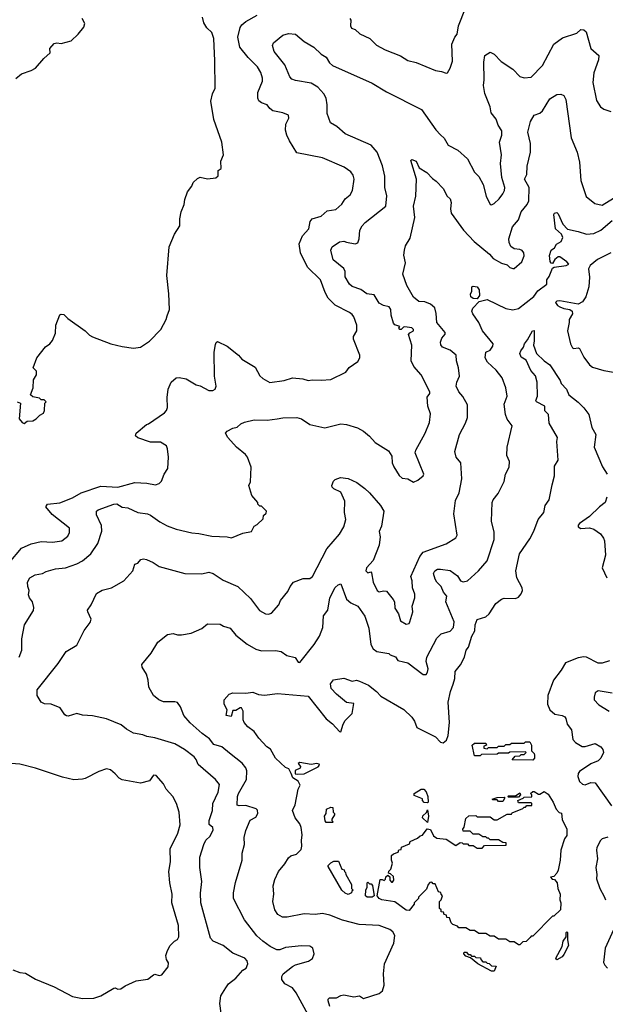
# Model space of a CAD drawing. Extents: x 1771496 to 1971148, y 471553 to 643630.
# Tile 82 of 256: x 1849663 to 1853786, y 517680 to 524618. Entities that reach past the tile are written whole.
import ezdxf

# ---------------------------------------------------------------- set-up
doc = ezdxf.new("R2010")
doc.units = 0

msp = doc.modelspace()

# ---------------------------------------------------------------- linework, layer by layer
at = {"layer": '0CON10XD'}
for points in [[(1851986.9, 524626.9), (1851994.5, 524615), (1851993.3, 524575), (1851999.3, 524559.3), (1852025, 524548.1), (1852058, 524518), (1852128.8, 524485), (1852175, 524437.5), (1852235.5, 524405.5), (1852344.5, 524364.5), (1852395, 524330.8), (1852455, 524315.7), (1852590.7, 524260.7), (1852631.9, 524251.9), (1852665, 524241.2), (1852675, 524243.8), (1852693.8, 524276.2), (1852709.6, 524325), (1852706.9, 524445), (1852725.8, 524494.2), (1852743.9, 524516.1), (1852753.3, 524575), (1852801.1, 524698.9)], [(1849589.8, 520790.2), (1849675, 520894.6), (1849745, 520923.8), (1849815, 520940.5), (1849893.6, 520936.4), (1849960, 520945), (1850002.4, 520977.6), (1850013.5, 521005), (1850014.4, 521034.4), (1849890.9, 521130.8), (1849847.5, 521185), (1849858.8, 521205), (1849945, 521213.5), (1850035, 521248.8), (1850095, 521284.6), (1850235, 521330.5), (1850355, 521324.4), (1850475, 521355.7), (1850558.3, 521351.7), (1850619.7, 521340.3), (1850645, 521349.2), (1850662.6, 521367.4), (1850681.2, 521415), (1850706.7, 521455), (1850711.2, 521535), (1850704, 521595), (1850696, 521615), (1850655, 521641.4), (1850585, 521642), (1850495, 521671.2), (1850477.5, 521685), (1850482.5, 521705), (1850555, 521766.7), (1850569.3, 521770.7), (1850683.4, 521846.6), (1850696.4, 521863.6), (1850703.1, 521885), (1850701.1, 521955), (1850708.9, 522015), (1850728.6, 522065), (1850765, 522094.3), (1850786.8, 522096.8), (1850835, 522087.1), (1850905, 522046), (1850935, 522038), (1850995, 522004.4), (1851024.2, 522005.8), (1851038.8, 522015), (1851045.8, 522035), (1851034, 522105), (1851033.1, 522275), (1851041.4, 522328.6), (1851046.2, 522343.8), (1851055, 522350), (1851125, 522317.5), (1851203.8, 522255), (1851228, 522225), (1851320.6, 522170.6), (1851355, 522108.8), (1851375, 522090), (1851425, 522062.5), (1851525, 522076.7), (1851585, 522093.8), (1851657.7, 522087.7), (1851695, 522076.2), (1851725, 522081.2), (1851785, 522078.8), (1851855, 522082.5), (1851960, 522135), (1851983.6, 522166.4), (1852045, 522210), (1852057.5, 522235), (1852057.5, 522255), (1852013.6, 522366.4), (1852013.3, 522385), (1852036.7, 522425), (1852038, 522465), (1852016.9, 522525), (1852005, 522540), (1851985, 522555.5), (1851885, 522605.4), (1851834.8, 522654.8), (1851813.4, 522695), (1851780.5, 522785), (1851689.3, 522875), (1851639.3, 522975), (1851631.5, 523038.5), (1851654.7, 523095.3), (1851698.4, 523145), (1851709.1, 523195), (1851722.5, 523215), (1851785, 523233.9), (1851828.8, 523271.2), (1851888.5, 523281.5), (1851931.4, 523318.6), (1851955, 523356.7), (1851990, 523385), (1852006.7, 523413.3), (1852018.9, 523495), (1852011.8, 523521.8), (1851995.3, 523545.3), (1851948.1, 523578.1), (1851795, 523645.5), (1851615, 523680), (1851563.8, 523765), (1851544, 523805), (1851535, 523840), (1851537.3, 523882.7), (1851558, 523925), (1851555.8, 523945.8), (1851515, 523962), (1851445, 523976.2), (1851425, 523991.2), (1851405, 524018.8), (1851365, 524032.5), (1851346.8, 524046.8), (1851340, 524065), (1851340.4, 524105), (1851373.1, 524185), (1851372.9, 524205), (1851360.9, 524245), (1851338.5, 524285), (1851272.3, 524352.3), (1851213.5, 524425), (1851200, 524495), (1851215, 524563.3), (1851227.4, 524582.6), (1851254.6, 524605.4), (1851335, 524648.9)], [(1849636.1, 524203.9), (1849675, 524237.5), (1849745, 524260), (1849775, 524277.5), (1849832.5, 524345), (1849877.5, 524385), (1849876.7, 524415), (1849905, 524451.2), (1849925, 524455.7), (1849955, 524450), (1850025, 524470), (1850075, 524516), (1850115.4, 524564.6), (1850121.7, 524591.7), (1850103.3, 524626.7)], [(1849646.4, 521926.4), (1849670, 521915), (1849660, 521805), (1849680.7, 521780.7), (1849695, 521773.3), (1849715, 521790), (1849755, 521792.5), (1849780, 521805), (1849805, 521832.5), (1849830, 521845), (1849837.5, 521865), (1849840, 521915), (1849850, 521925), (1849835, 521940), (1849815, 521940), (1849801.7, 521951.7), (1849755, 521960), (1849740, 521975), (1849757.5, 522025), (1849760.7, 522079.3), (1849782.5, 522115), (1849781.7, 522141.7), (1849757.5, 522165), (1849784.2, 522235.8), (1849845, 522313.3), (1849875, 522333.8), (1849895, 522357.5), (1849915, 522410), (1849916.7, 522465), (1849945, 522537.5), (1849955, 522542.5), (1849975, 522540), (1850001.7, 522511.7), (1850125, 522426.7), (1850154.2, 522394.2), (1850175, 522383.8), (1850305, 522334), (1850385, 522314.2), (1850465, 522303.8), (1850515, 522310), (1850578.3, 522351.7), (1850656, 522435), (1850694.2, 522505), (1850702.3, 522532.3), (1850718.6, 522575), (1850714.4, 522685.6), (1850700, 522815), (1850716.4, 523016.4), (1850753.2, 523106.8), (1850791.4, 523165), (1850791.4, 523215), (1850800.8, 523265), (1850821.2, 523315), (1850825, 523350), (1850843.8, 523405), (1850876.1, 523443.9), (1850885, 523470), (1850915, 523500), (1850935, 523507.5), (1850985, 523497.5), (1851045, 523502.5), (1851061.7, 523518.3), (1851060, 523555), (1851081.7, 523568.3), (1851078.3, 523621.7), (1851097.5, 523665), (1851086.2, 523755), (1851031.2, 523915), (1851010, 524045), (1851020, 524095), (1851038.8, 524135), (1851037.7, 524327.7), (1851030, 524485), (1851015, 524528), (1850980.4, 524560.4), (1850959.4, 524595), (1850951.1, 524635)], [(1849658.6, 520125), (1849678.1, 520175), (1849679.2, 520255), (1849697.5, 520355), (1849760, 520455), (1849764, 520475), (1849754, 520515), (1849731.4, 520545), (1849724.4, 520565), (1849729.4, 520595), (1849720, 520625), (1849719.2, 520655), (1849735.6, 520684.4), (1849773.2, 520706.8), (1849825, 520715.7), (1849850.4, 520729.6), (1849915, 520749.4), (1849985, 520756.7), (1850065, 520784.4), (1850105.4, 520804.6), (1850165, 520854.3), (1850213.1, 520926.9), (1850241.9, 521015), (1850238.6, 521055), (1850205, 521130), (1850203.8, 521155), (1850216.7, 521165), (1850325, 521204.4), (1850347.1, 521207.1), (1850385, 521184), (1850425, 521178), (1850496.2, 521146.2), (1850563.3, 521135), (1850585, 521126.9), (1850649.8, 521079.8), (1850702.2, 521052.2), (1850765, 521027.8), (1850875, 521001.1), (1850925, 520998.6), (1851015, 520977.8), (1851124.1, 520974.1), (1851155, 520966.2), (1851235, 520998.8), (1851295, 521012.5), (1851315, 521050), (1851335, 521060), (1851378.3, 521101.7), (1851380, 521125), (1851398.3, 521141.7), (1851400, 521155), (1851365, 521190), (1851355, 521190), (1851340, 521205), (1851340, 521215), (1851297.5, 521265), (1851276.7, 521335), (1851288.3, 521361.7), (1851293.3, 521465), (1851266.7, 521535), (1851253.8, 521555), (1851190, 521605), (1851129.2, 521675), (1851113.3, 521705), (1851125, 521718.8), (1851165, 521740), (1851195, 521746.7), (1851219.7, 521770.3), (1851245, 521782), (1851315, 521799.2), (1851405, 521795.7), (1851475.8, 521805.8), (1851517, 521813), (1851615, 521814.3), (1851646.4, 521806.4), (1851705, 521765.8), (1851811.7, 521741.7), (1851925, 521770), (1851965, 521766.7), (1852041.7, 521741.7), (1852085, 521718), (1852125, 521684), (1852165, 521638.6), (1852260.9, 521580.9), (1852283.4, 521543.4), (1852286.7, 521495), (1852296.4, 521466.4), (1852335, 521406.2), (1852357, 521387), (1852395, 521382.5), (1852435, 521359.2), (1852466.1, 521373.9), (1852504, 521405), (1852507.5, 521415), (1852448.2, 521565), (1852453.1, 521585), (1852516.9, 521705), (1852549.4, 521780.6), (1852555, 521840), (1852537.3, 521895), (1852531.5, 521958.5), (1852551.9, 521985), (1852550.5, 521995), (1852489.5, 522115), (1852438.5, 522175), (1852419.1, 522215), (1852423.4, 522325), (1852401.2, 522398.8), (1852409.3, 522410.7), (1852436.7, 522425), (1852436.2, 522435), (1852425, 522445.7), (1852375, 522453.3), (1852365, 522452.5), (1852350, 522435), (1852340, 522435), (1852332.5, 522445), (1852340, 522455), (1852305, 522466.7), (1852295, 522480), (1852277.7, 522535), (1852275.4, 522575.4), (1852265, 522594.2), (1852225, 522603.6), (1852195, 522621.6), (1852158.2, 522678.2), (1852106.8, 522686.8), (1852065, 522716.9), (1852005, 522736.9), (1851985.7, 522755), (1851955.8, 522805), (1851954.4, 522844.4), (1851945.8, 522865), (1851870.8, 522925), (1851854.2, 522995), (1851863, 523017), (1851915, 523052), (1851945, 523057.5), (1851965, 523051.4), (1852025, 523038), (1852043.3, 523045), (1852053.1, 523075), (1852058.8, 523135), (1852074, 523165), (1852095, 523188), (1852240.8, 523305), (1852247.9, 523377.9), (1852234, 523435), (1852234.3, 523515), (1852217.4, 523587.4), (1852179.5, 523685), (1852137.5, 523735), (1851955, 523812.9), (1851896.2, 523866.2), (1851852.1, 523892.1), (1851827.3, 523957.3), (1851828.9, 524018.9), (1851821.5, 524065), (1851803.6, 524095), (1851761.8, 524141.8), (1851715, 524171.5), (1851605, 524190), (1851579.8, 524199.8), (1851564.6, 524214.6), (1851528.9, 524298.9), (1851454.4, 524395), (1851444.2, 524435), (1851450, 524455), (1851515, 524509.4), (1851555, 524520), (1851605, 524517.1), (1851666, 524465), (1851734, 524425), (1851785, 524374), (1851820, 524355), (1851843.6, 524313.6), (1851865, 524295.7), (1852145, 524170.6), (1852245, 524108.9), (1852491.2, 523985), (1852592.4, 523842.4), (1852625, 523807.5)], [(1852625, 523807.5), (1852652.4, 523782.4), (1852680, 523735), (1852748.2, 523698.2), (1852817.2, 523637.2), (1852865, 523542.5), (1852895, 523513.3), (1852926.2, 523456.2), (1852947.5, 523375), (1852975, 523316.2), (1852985, 523312.5), (1853005, 523322.9), (1853040, 523355), (1853065, 523391.4), (1853077.1, 523415), (1853079.1, 523435), (1853058.5, 523505), (1853048.5, 523605), (1853055.6, 523665), (1853042.5, 523755), (1853058.6, 523805), (1853058.2, 523835), (1853031.8, 523875), (1853017.4, 523917.4), (1852982.6, 523962.6), (1852975.6, 524005), (1852937.3, 524097.3), (1852929.5, 524155), (1852934.4, 524195), (1852930.5, 524319.5), (1852938, 524365), (1852975, 524390), (1853004.3, 524374.3), (1853053.6, 524323.6), (1853135, 524269.4), (1853185, 524217.3), (1853215, 524207.7), (1853265, 524211.9), (1853343.1, 524295), (1853425, 524445.8), (1853485, 524489.4), (1853586.3, 524523.7), (1853615, 524548), (1853635, 524546.2), (1853651.7, 524531.7), (1853685.4, 524415.4), (1853740, 524365), (1853737.5, 524335), (1853705.6, 524244.4), (1853699.4, 524175), (1853725, 524047.5), (1853753.3, 524005), (1853775, 523987.5), (1853825, 523970)], [(1851088.8, 517565), (1851072, 517685), (1851080.5, 517739.5), (1851114.3, 517795.7), (1851133.8, 517825), (1851185, 517864), (1851235, 517921.2), (1851258.8, 517935), (1851270, 517965), (1851265, 517986.2), (1851247.5, 518005), (1851165, 518040.6), (1851095.3, 518095.3), (1851026.2, 518125), (1851005.8, 518145), (1850938.1, 518395), (1850935.8, 518464.2), (1850946.5, 518545), (1850930.5, 518645), (1850932.5, 518717.5), (1850958.6, 518805), (1850975, 518836.2), (1851004, 518865), (1851025, 518910), (1851022.5, 518925), (1850997.1, 518947.1), (1850996.6, 518975), (1851020.8, 519045), (1851023.7, 519095), (1851060.8, 519175), (1851070.5, 519229.5), (1851040.8, 519265), (1850919.1, 519369.1), (1850905.8, 519405.8), (1850892.7, 519422.7), (1850824.6, 519474.6), (1850755, 519515.6), (1850615, 519557.1), (1850557.3, 519567.3), (1850529.7, 519579.7), (1850465, 519590), (1850415, 519618.8), (1850378.5, 519648.5), (1850275, 519691.2), (1850175, 519712.5), (1850105, 519716.7), (1850065, 519730), (1850005, 519710), (1849993, 519713), (1849980.7, 519720.7), (1849948.3, 519768.3), (1849885, 519794.2), (1849837.3, 519797.3), (1849815, 519808), (1849785.8, 519855), (1849787.5, 519895), (1849935, 520081.2), (1849990, 520165), (1850065, 520210), (1850116.4, 520315), (1850159.5, 520370.5), (1850165.6, 520395), (1850142, 520445), (1850141.7, 520458.3), (1850166.2, 520495), (1850204, 520575), (1850245, 520598), (1850310, 520615), (1850396.2, 520665), (1850459.2, 520735), (1850475, 520782.5), (1850495, 520787.5), (1850516.4, 520813.6), (1850535, 520818.8), (1850555, 520814), (1850603.2, 520793.2), (1850645, 520764.2), (1850825, 520715.7), (1850945, 520712.5), (1850995.7, 520725.7), (1851025, 520716), (1851095, 520669.2), (1851200, 520625), (1851289.4, 520539.4), (1851352.5, 520455), (1851395, 520431.9), (1851415, 520430), (1851435, 520436.7), (1851487.5, 520495), (1851500, 520525), (1851550.6, 520589.4), (1851566.9, 520625), (1851591.4, 520655), (1851659.1, 520680.9), (1851705, 520680.5), (1851725, 520695.6), (1851825, 520889.4), (1851915, 520992.9), (1851944.5, 521045), (1851960, 521095), (1851949.6, 521145), (1851951.3, 521225), (1851925, 521288.8), (1851875, 521311.2), (1851863.9, 521323.9), (1851860, 521335), (1851873.6, 521366.4), (1851885, 521377.5), (1851923, 521393), (1851975, 521386.2), (1852035.8, 521355.8), (1852094.1, 521314.1), (1852125, 521283.8), (1852204.2, 521195), (1852226.5, 521155), (1852209.9, 521050.1), (1852195, 521012.5), (1852200.8, 520975), (1852193.2, 520915), (1852151.7, 520808.3), (1852104.3, 520755), (1852100, 520735), (1852115, 520720), (1852135, 520727.5), (1852140.7, 520720.7), (1852152.7, 520655), (1852181.1, 520595), (1852195, 520586.7), (1852225, 520594.5), (1852245, 520591.9), (1852293.6, 520533.6), (1852302.9, 520515), (1852305, 520472.5), (1852330.6, 520430.6), (1852345, 520383.1), (1852385, 520358.9), (1852405, 520364), (1852410.8, 520375), (1852431.2, 520445), (1852426.2, 520485), (1852446.2, 520545), (1852445, 520570), (1852430, 520615), (1852427.5, 520665), (1852417.5, 520695), (1852480.8, 520835), (1852504.6, 520865.4), (1852665, 520925.8), (1852733.6, 520966.4), (1852744.3, 520985), (1852720.5, 521135), (1852730.9, 521229.1), (1852757.8, 521285), (1852776.6, 521383.4), (1852769.2, 521495), (1852737.1, 521535), (1852728, 521575), (1852760, 521695), (1852802.9, 521775), (1852815.8, 521815), (1852816, 521904), (1852783.6, 521963.6), (1852755.7, 521995), (1852737.1, 522035), (1852740, 522065), (1852760, 522105), (1852752.1, 522165), (1852737.8, 522215), (1852735.7, 522255), (1852695, 522288.5), (1852640.5, 522310.5), (1852627.5, 522327.5), (1852626.7, 522345), (1852635.5, 522375), (1852658.5, 522401.5), (1852658.5, 522415), (1852599.1, 522485), (1852595, 522547.5), (1852585, 522587.1), (1852555, 522613.3), (1852515, 522629.5), (1852473.4, 522633.4), (1852435, 522662.5), (1852390, 522745), (1852360, 522825), (1852380, 522905), (1852368.3, 522958.3), (1852372, 522995), (1852380, 523025), (1852411.3, 523078.7), (1852444.4, 523225), (1852435.4, 523305), (1852451.8, 523375), (1852456.7, 523495), (1852417.5, 523625), (1852425, 523632.5), (1852455, 523620), (1852476.2, 523575), (1852530.3, 523540.3), (1852569.1, 523499.1), (1852595, 523480.8), (1852645, 523429.2), (1852673.8, 523375), (1852695, 523356), (1852700.8, 523330.8), (1852695.5, 523285), (1852701.1, 523255), (1852786.9, 523135), (1852862.2, 523055), (1852970, 522965), (1852997.5, 522935), (1853055, 522902.5), (1853095, 522890), (1853115, 522871.9), (1853135, 522864.3), (1853145, 522865.8), (1853198, 522912), (1853216.1, 522955), (1853213.1, 522975), (1853201.3, 522991.3), (1853185, 522999.6), (1853143.6, 523003.6), (1853120.7, 523020.7), (1853108.3, 523048.3), (1853107.1, 523075), (1853132.6, 523157.4), (1853175, 523206.7), (1853194, 523265), (1853235.3, 523314.7), (1853248, 523342), (1853250.4, 523435), (1853216.7, 523495), (1853232.7, 523527.3), (1853235.4, 523585), (1853260, 523685), (1853258.5, 523745), (1853241.1, 523825), (1853258.8, 523901.2), (1853285.7, 523944.3), (1853325, 523959.5), (1853344.5, 523975), (1853395, 524060.8), (1853445, 524090.8), (1853472.7, 524092.7), (1853493.9, 524083.9), (1853509.4, 524055), (1853547.1, 523785), (1853588.1, 523685), (1853603.5, 523615), (1853614.6, 523485), (1853652.1, 523372.1), (1853713.1, 523323.1), (1853765, 523311.8), (1853845, 523360)], [(1851709.1, 517579.1), (1851610.9, 517760.9), (1851585, 517796.5), (1851529.2, 517825), (1851509.4, 517855), (1851508.9, 517875), (1851517.5, 517895), (1851583.3, 517946.7), (1851605, 517958.9), (1851696.7, 517985), (1851725, 518002), (1851735.9, 518035), (1851727.9, 518075), (1851705, 518090.6), (1851648.3, 518091.7), (1851535, 518079.4), (1851494.4, 518064.4), (1851473.7, 518063.7), (1851427.4, 518087.4), (1851374.6, 518124.6), (1851333.6, 518163.6), (1851246, 518275), (1851169.2, 518425), (1851168.9, 518465), (1851182.6, 518537.4), (1851229.2, 518695), (1851230.8, 518745), (1851247.1, 518805), (1851244.2, 518855), (1851254.3, 518905), (1851285, 518976.7), (1851325, 518997.5), (1851340, 519025), (1851337.8, 519047.8), (1851327.8, 519057.8), (1851255, 519080), (1851207.7, 519077.7), (1851194.4, 519084.4), (1851196.5, 519145), (1851202.7, 519165), (1851260.5, 519265), (1851262.2, 519325), (1851256.6, 519346.6), (1851230, 519380), (1851140.5, 519450.5), (1851086, 519495), (1851031.3, 519511.3), (1851000.7, 519550.7), (1850947.7, 519587.7), (1850864, 519664), (1850820, 519715), (1850795, 519776.7), (1850775.5, 519805.5), (1850755, 519812), (1850675, 519812.5), (1850644, 519825), (1850605.8, 519855), (1850572.5, 519915), (1850567.8, 519965), (1850556.2, 520006.2), (1850526.7, 520055), (1850522.5, 520075), (1850590, 520155), (1850635, 520232.5), (1850705, 520286.7), (1850745, 520293.3), (1850775, 520283.8), (1850803.6, 520283.6), (1850870, 520295), (1850945, 520328.8), (1850985, 520361.2), (1851075, 520359.2), (1851097.5, 520345), (1851145, 520330.8), (1851185, 520282), (1851265, 520218.1), (1851325, 520183.1), (1851365, 520170.6), (1851465, 520172.9), (1851505, 520165.7), (1851545, 520138), (1851603.6, 520123.6), (1851625, 520090), (1851635, 520087.5), (1851737.5, 520215), (1851775, 520273.8), (1851797.5, 520335), (1851802.1, 520417.9), (1851832.1, 520457.9), (1851845.7, 520545), (1851885, 520618), (1851905, 520636), (1851925, 520642.5), (1851964.3, 520535), (1851995, 520509.4), (1852045, 520485.8), (1852092.5, 520415), (1852120.6, 520330.6), (1852136.4, 520216.4), (1852151.4, 520185), (1852177.5, 520165), (1852261.7, 520151.7), (1852272, 520142), (1852309.2, 520129.2), (1852325, 520103.3), (1852365, 520094), (1852397, 520087), (1852503.6, 520003.6), (1852525, 520004), (1852535, 520020), (1852539.1, 520045), (1852526, 520095), (1852530.4, 520125), (1852600.8, 520259.2), (1852629.7, 520290.3), (1852695, 520310), (1852716.9, 520335), (1852721.2, 520375), (1852663.2, 520515), (1852669.6, 520555), (1852648, 520585), (1852631.2, 520625), (1852600, 520655), (1852588.2, 520675), (1852577.1, 520715), (1852585, 520733.8), (1852604.5, 520745.5), (1852625, 520747.3), (1852695, 520736.9), (1852745, 520699.4), (1852765.8, 520665), (1852785, 520656.5), (1852815, 520663.6), (1852894.3, 520735), (1852954, 520805), (1853002.9, 520955), (1853004.2, 521005.8), (1852984.5, 521084.5), (1852988.6, 521215), (1852995.8, 521235), (1853031.3, 521278.7), (1853073.3, 521365), (1853083.3, 521415), (1853110, 521465), (1853110.8, 521505), (1853092.9, 521547.1), (1853094.2, 521605), (1853130, 521755), (1853095, 521802), (1853082.9, 521835), (1853075, 521910), (1853095.6, 521965), (1853086.7, 522025), (1853060.9, 522095), (1853018.4, 522148.4), (1852955.8, 522205), (1852941.4, 522235), (1852945.8, 522274.2), (1852975, 522288.8), (1852995, 522317.5), (1852996, 522335), (1852921.4, 522425), (1852895.6, 522485), (1852852.5, 522545), (1852845.8, 522565), (1852854.7, 522585.3), (1852897.9, 522632.1), (1852955, 522645.4), (1853085, 522581.9), (1853135, 522572.5), (1853175, 522582.5), (1853283.2, 522666.8), (1853311.5, 522708.5), (1853375.8, 522754.2), (1853374.5, 522785), (1853391.2, 522808.8), (1853415, 522866), (1853426.8, 522873.2), (1853510, 522885), (1853530, 522895), (1853515, 522912.5), (1853465, 522947.5), (1853455, 522947.5), (1853431.7, 522928.3), (1853415, 522901.2), (1853405, 522902), (1853397.5, 522915), (1853394.2, 522955.8), (1853404, 522995), (1853429.4, 523010.6), (1853442.6, 523037.4), (1853475.8, 523055), (1853487.9, 523082.1), (1853477.4, 523107.4), (1853435.8, 523145), (1853424.2, 523245), (1853427.5, 523255), (1853445, 523258.8), (1853455, 523250.8), (1853487.4, 523177.4), (1853520.8, 523140.8), (1853594.1, 523125.9), (1853655, 523106.9), (1853705, 523110.6), (1853755.8, 523134.2), (1853835, 523203.1)], [(1853824.1, 522975.9), (1853731.5, 522928.5), (1853678.6, 522885), (1853668.3, 522861.7), (1853674.6, 522804.6), (1853671.3, 522735), (1853649.5, 522665), (1853625, 522629.4), (1853595, 522614), (1853465, 522637.5), (1853444.4, 522635.6), (1853436, 522625), (1853450, 522605), (1853466.2, 522595), (1853493.8, 522583.8), (1853536.9, 522576.9), (1853553, 522563), (1853554.3, 522545), (1853531.4, 522505), (1853532.9, 522485), (1853520, 522425), (1853540.8, 522335), (1853555, 522306.9), (1853565, 522300.9), (1853595, 522305.6), (1853605, 522301.2), (1853635, 522240), (1853675.4, 522185.4), (1853695, 522169.4), (1853775, 522145.4), (1853845, 522133.3)], [(1852885, 522650), (1852855, 522653.3), (1852838.8, 522665), (1852836.4, 522683.6), (1852846, 522705), (1852846.7, 522735), (1852855, 522741.2), (1852883.3, 522735), (1852899.2, 522715), (1852900.5, 522675), (1852885, 522650)], [(1851847.1, 517665), (1851834.2, 517705), (1851834.4, 517715.6), (1851844.4, 517725.6), (1851894.2, 517725.8), (1851925, 517742.5), (1851945, 517745.7), (1852015, 517733.5), (1852055, 517740), (1852085, 517720.8), (1852194.3, 517755.7), (1852217.1, 517775), (1852228.8, 517815), (1852224.4, 517895), (1852232.2, 517965), (1852298.3, 518111.7), (1852303.8, 518165), (1852290.4, 518190.4), (1852268.2, 518208.2), (1852195, 518234.4), (1852052.6, 518242.6), (1851935, 518272.5), (1851847.3, 518307.3), (1851795, 518320.8), (1851743.2, 518313.2), (1851665, 518316.5), (1851546.2, 518293.8), (1851513.6, 518293.6), (1851481.7, 518311.7), (1851458.9, 518345), (1851445.5, 518405), (1851451.9, 518455), (1851448.6, 518515), (1851459.7, 518560.3), (1851484.5, 518615.5), (1851530.3, 518669.7), (1851557, 518713), (1851573.3, 518726.7), (1851612.4, 518737.6), (1851645, 518770), (1851650.6, 518795), (1851647.3, 518835), (1851652.3, 518875), (1851645.8, 518925.8), (1851635, 518952.5), (1851602.9, 518995), (1851584.4, 519045), (1851601.9, 519085), (1851624.6, 519195), (1851637.5, 519225), (1851623.2, 519253.2), (1851586.7, 519275), (1851575, 519307.5), (1851558.3, 519338.3), (1851535, 519347.5), (1851465, 519414.3), (1851428.6, 519478.6), (1851404.4, 519495), (1851346, 519555), (1851313.3, 519603.3), (1851270, 519635), (1851243.3, 519665), (1851237.5, 519685), (1851237.5, 519745), (1851225, 519770), (1851215, 519770), (1851185, 519750), (1851165, 519750), (1851152.5, 519707.5), (1851117.5, 519715), (1851123.3, 519755), (1851103.8, 519795), (1851102.5, 519825), (1851137.5, 519865), (1851164.3, 519875.7), (1851255, 519872), (1851305, 519879.2), (1851345, 519863.3), (1851387.7, 519857.7), (1851479.4, 519869.4), (1851695, 519851.2), (1851820.8, 519690.8), (1851865, 519657.1), (1851915, 519603.3), (1851925, 519600), (1851941.5, 519655), (1851955, 519678.8), (1852005, 519730), (1852015, 519800), (1851965, 519806.9), (1851892.7, 519865), (1851855.5, 519905), (1851851.4, 519938.6), (1851873.8, 519966.2), (1851945, 519978.1), (1852005, 519958.1), (1852035, 519963.1), (1852055, 519958.1), (1852119.4, 519929.4), (1852174.7, 519884.7), (1852205, 519851.1), (1852368.5, 519758.5), (1852425, 519702.5), (1852443.1, 519675), (1852460, 519630), (1852591.5, 519565), (1852625, 519528), (1852645, 519523.3), (1852667.9, 519542.1), (1852678.9, 519575), (1852688.6, 519665), (1852680.7, 519809.3), (1852696.7, 519885), (1852714.4, 519935), (1852727.8, 519975), (1852728.6, 520025), (1852767.4, 520072.6), (1852795.4, 520125), (1852805.7, 520174.3), (1852822.5, 520197.5), (1852846.7, 520273.3), (1852867.3, 520312.7), (1852870, 520355), (1852885, 520391.2), (1852945, 520411.2), (1852967.5, 520432.5), (1853014.6, 520505.4), (1853055, 520535.8), (1853075, 520542.5), (1853155, 520540), (1853175, 520547.9), (1853195, 520573.1), (1853202.4, 520595), (1853200.8, 520615), (1853164.4, 520684.4), (1853156.5, 520735), (1853182.2, 520855), (1853255, 520958.8), (1853284.2, 521015), (1853314.2, 521095), (1853353.8, 521145), (1853364, 521195), (1853390, 521235), (1853411.2, 521341.2), (1853427.5, 521405), (1853427.7, 521472.3), (1853453.3, 521515), (1853444, 521645), (1853448.8, 521675), (1853391.2, 521775), (1853386.9, 521835), (1853361.4, 521861.4), (1853360, 521895), (1853300.8, 521925), (1853297.5, 521935), (1853308.1, 521965), (1853306.2, 522065), (1853295, 522108.8), (1853262.9, 522145), (1853229.4, 522219.4), (1853195, 522240), (1853185.7, 522265), (1853191.4, 522285), (1853210.3, 522309.7), (1853216.7, 522335), (1853238.6, 522361.4), (1853274, 522425), (1853285, 522427.5), (1853286.5, 522355), (1853280, 522325), (1853302.2, 522265), (1853355, 522214.5), (1853396.3, 522186.3), (1853468.9, 522075), (1853476.4, 522053.6), (1853513.4, 522013.4), (1853530, 521975), (1853595, 521923.8), (1853635, 521884), (1853671.4, 521835), (1853691.1, 521745), (1853718.8, 521695), (1853707.5, 521605), (1853767.6, 521467.6), (1853798.6, 521415)], [(1853797.2, 521252.8), (1853785.5, 521215), (1853745, 521185.6), (1853675, 521118.1), (1853605, 521068), (1853595, 521056.2), (1853594.4, 521045), (1853615, 521031.9), (1853675, 521037.1), (1853705, 521028.6), (1853752, 520995), (1853774, 520965), (1853780.8, 520945), (1853787.1, 520845), (1853764.4, 520755), (1853798, 520685)], [(1853815, 520101.2), (1853765, 520084.6), (1853735, 520084.5), (1853655, 520125.5), (1853635, 520128.5), (1853595, 520121.5), (1853505, 520085.6), (1853476.7, 520035), (1853420.8, 519965), (1853382.7, 519855), (1853380, 519795), (1853395, 519754.2), (1853431.2, 519725), (1853483.3, 519715), (1853500.8, 519705), (1853508.6, 519695), (1853517.5, 519655), (1853548, 519615), (1853557.5, 519545), (1853577.5, 519525), (1853622.5, 519497.5), (1853645, 519496.2), (1853715, 519518.1), (1853753.8, 519495), (1853768, 519475), (1853772.9, 519455), (1853754.3, 519415), (1853735, 519395.6), (1853685, 519374.4), (1853605, 519321.4), (1853594.8, 519305.2), (1853591.8, 519285), (1853605, 519248.9), (1853625, 519231.8), (1853645, 519225.5), (1853685, 519242.9), (1853715, 519240), (1853829.5, 519079.5)], [(1853835, 519871.4), (1853735, 519887.8), (1853716, 519875), (1853706.8, 519843.2), (1853708.1, 519825), (1853739.7, 519789.7), (1853813.2, 519745)], [(1853275, 519400), (1853131.7, 519401.7), (1853151.7, 519428.3), (1853185, 519430), (1853195, 519440), (1853215, 519440), (1853230, 519455), (1853225, 519460), (1853115, 519457.5), (1853105, 519450), (1853035, 519450), (1853025, 519442.5), (1852915, 519440), (1852905, 519430), (1852865, 519430), (1852850, 519505), (1852865, 519520), (1852945, 519520), (1852950, 519505), (1852931.7, 519498.3), (1852930, 519485), (1852955, 519480), (1852965, 519490), (1853025, 519490), (1853035, 519500), (1853075, 519500), (1853085, 519510), (1853115, 519510), (1853125, 519520), (1853215, 519520), (1853225, 519530), (1853255, 519530), (1853266.7, 519505), (1853267.5, 519465), (1853285, 519447.5), (1853288.8, 519435), (1853287.5, 519415), (1853275, 519400)], [(1849615, 517923.3), (1849663.9, 517903.9), (1849705, 517898.8), (1849775, 517856.7), (1849905, 517803.8), (1850035.9, 517735.9), (1850105, 517721.2), (1850185, 517724), (1850235, 517740), (1850325, 517793.3), (1850335.4, 517795.4), (1850355, 517787.1), (1850375, 517790), (1850405, 517811.2), (1850484.2, 517845.8), (1850565, 517856.2), (1850605, 517886.7), (1850615, 517893.3), (1850645, 517882.5), (1850665, 517887.5), (1850707.5, 517945), (1850711.7, 517971.7), (1850697.5, 517995), (1850693.3, 518025), (1850705, 518060), (1850722.5, 518095), (1850752.5, 518125), (1850773.3, 518136.7), (1850783.6, 518156.4), (1850780.5, 518235), (1850735.5, 518395), (1850736.5, 518455), (1850720.4, 518535), (1850714.5, 518615), (1850725.5, 518685), (1850722.2, 518775), (1850775.7, 518885), (1850794, 518945), (1850785.9, 519034.1), (1850766.9, 519095), (1850741.9, 519145), (1850693.8, 519195), (1850675, 519232.5), (1850625, 519292), (1850605, 519294.2), (1850577.5, 519255), (1850515, 519237.5), (1850385, 519262.2), (1850363.8, 519273.8), (1850335.8, 519305), (1850303.2, 519333.2), (1850275, 519340), (1850220.2, 519319.8), (1850125, 519272.2), (1850105, 519265.6), (1850045, 519262.2), (1849965, 519280.5), (1849775, 519344.5), (1849665, 519371.1), (1849575, 519378.6)], [(1851620.6, 519300.6), (1851665, 519303.8), (1851765, 519353.8), (1851774, 519365), (1851771.7, 519371.7), (1851755.7, 519375.7), (1851715, 519370.6), (1851636.7, 519383.3), (1851623, 519377), (1851640, 519355), (1851638.8, 519345), (1851602, 519328), (1851603.3, 519305), (1851620.6, 519300.6)], [(1853185, 518100), (1853175, 518100), (1853145, 518120), (1853115, 518120), (1853085, 518140), (1853035, 518140), (1853005, 518160), (1852975, 518160), (1852945, 518180), (1852895, 518180), (1852865, 518200), (1852835, 518200), (1852805, 518220), (1852755, 518220), (1852745, 518230), (1852711.7, 518241.7), (1852700, 518255), (1852688.3, 518288.3), (1852671.7, 518291.7), (1852668.3, 518308.3), (1852651.7, 518311.7), (1852648.3, 518328.3), (1852631.7, 518331.7), (1852630, 518345), (1852620, 518355), (1852620, 518405), (1852630, 518415), (1852640, 518445), (1852630, 518455), (1852628.3, 518468.3), (1852611.7, 518471.7), (1852588.3, 518528.3), (1852575, 518530), (1852565, 518540), (1852551.7, 518538.3), (1852540, 518525), (1852528.3, 518491.7), (1852470, 518435), (1852470, 518425), (1852440, 518395), (1852440, 518385), (1852405, 518340), (1852385, 518344), (1852305, 518402.5), (1852212.5, 518415), (1852193.3, 518425), (1852180, 518445), (1852201.7, 518558.3), (1852215, 518560), (1852228.3, 518551.7), (1852238.3, 518561.7), (1852241.7, 518578.3), (1852255, 518590), (1852268.3, 518578.3), (1852270, 518555), (1852281.7, 518541.7), (1852288.3, 518541.7), (1852296.4, 518553.6), (1852295, 518580), (1852275, 518600), (1852260, 518605), (1852261.7, 518618.3), (1852277, 518633), (1852287.5, 518675), (1852280, 518695), (1852281.7, 518728.3), (1852295, 518740), (1852328.3, 518751.7), (1852331.7, 518768.3), (1852348.3, 518771.7), (1852351.7, 518788.3), (1852408.3, 518811.7), (1852411.7, 518828.3), (1852465, 518850), (1852481.7, 518868.3), (1852498.3, 518871.7), (1852533, 518917), (1852555, 518912.5), (1852576.7, 518866.7), (1852600, 518850), (1852665, 518843.3), (1852735, 518800), (1852765, 518820), (1852778.3, 518818.3), (1852785, 518810), (1852815, 518810), (1852825, 518800), (1852855, 518800), (1852885, 518780), (1852920, 518780), (1852935, 518800), (1853088.3, 518801.7), (1853088.3, 518818.3), (1853065, 518820), (1853035, 518840), (1852975, 518840), (1852965, 518850), (1852955, 518850), (1852945, 518860), (1852925, 518860), (1852895, 518880), (1852855, 518880), (1852835, 518900), (1852785, 518900), (1852783.3, 518915), (1852791.7, 518928.3), (1852805, 518990), (1852825, 519007.5), (1852875, 519010), (1852885, 519000), (1852975, 519000), (1853005, 518980), (1853025, 518980), (1853095, 519020), (1853125, 519020), (1853131.7, 519028.3), (1853205, 519060), (1853215, 519070), (1853225, 519070), (1853235, 519080), (1853268.3, 519081.7), (1853270, 519095), (1853265, 519100), (1853175, 519100), (1853170, 519115), (1853208.3, 519131.7), (1853215, 519140), (1853268.3, 519141.7), (1853270, 519155), (1853260, 519165), (1853275, 519180), (1853285, 519180), (1853315, 519160), (1853325, 519160), (1853355, 519180), (1853385, 519160), (1853420, 519105), (1853440, 519055), (1853461.7, 519031.7), (1853477, 519027), (1853483, 518983), (1853516.4, 518913.6), (1853515, 518870), (1853500, 518845), (1853473.6, 518766.4), (1853468, 518695), (1853453.8, 518625), (1853445.7, 518604.3), (1853425, 518580), (1853400, 518575), (1853411.7, 518561.7), (1853428.3, 518558.3), (1853446.4, 518536.4), (1853452.5, 518495), (1853467.5, 518455), (1853466.4, 518416.4), (1853473.3, 518395), (1853470, 518345), (1853425, 518300), (1853415, 518300), (1853275, 518160), (1853265, 518160), (1853258.3, 518151.7), (1853228.3, 518121.7), (1853205, 518120), (1853185, 518100)], [(1852535, 519100), (1852511.7, 519101.7), (1852500, 519115), (1852498.3, 519128.3), (1852441.7, 519151.7), (1852440, 519165), (1852490, 519195), (1852507.5, 519195), (1852525, 519177.5), (1852536.7, 519145), (1852540, 519105), (1852535, 519100)], [(1853065, 519110), (1853035, 519110), (1853025, 519120), (1852995, 519120), (1852990, 519125), (1853025, 519137.5), (1853075, 519140), (1853080, 519135), (1853065, 519110)], [(1853175, 519140), (1853105, 519140), (1853100, 519145), (1853105, 519150), (1853155, 519150), (1853185, 519170), (1853190, 519155), (1853175, 519140)], [(1851865, 518960), (1851821.7, 518961.7), (1851813, 518973), (1851808.8, 519005), (1851820, 519025), (1851823.3, 519055), (1851855, 519070), (1851867.5, 519067.5), (1851870, 519035), (1851880, 519025), (1851880, 519015), (1851860, 518985), (1851860, 518975), (1851870, 518965), (1851865, 518960)], [(1852535, 518960), (1852500, 518995), (1852501.7, 519008.3), (1852528.3, 519031.7), (1852535, 519050), (1852542.5, 519005), (1852535, 518960)], [(1853805, 518858.8), (1853765, 518845.4), (1853753.3, 518835), (1853727.8, 518785), (1853724.6, 518765), (1853732.2, 518705), (1853720.5, 518645), (1853727.1, 518595), (1853724.3, 518565), (1853748.1, 518495), (1853778.5, 518438.5), (1853787, 518417)], [(1851975, 518454.3), (1851955, 518463.8), (1851932.5, 518485), (1851835, 518650), (1851835, 518657.5), (1851855, 518677.5), (1851875, 518687.5), (1851908.3, 518688.3), (1851931.7, 518631.7), (1851948.3, 518628.3), (1851950, 518615), (1851958.3, 518608.3), (1851960, 518595), (1852000, 518525), (1852000, 518495), (1852010, 518485), (1852001.7, 518478.3), (1852000, 518465), (1851975, 518454.3)], [(1852145, 518433.8), (1852110, 518435), (1852097.5, 518445), (1852100, 518485), (1852110, 518505), (1852110, 518535), (1852115, 518540), (1852125, 518530), (1852138.3, 518528.3), (1852147, 518517), (1852160, 518445), (1852145, 518433.8)], [(1853842.9, 518205), (1853785.4, 518075), (1853774.5, 517975), (1853782.9, 517955), (1853802.5, 517935)], [(1853445, 517993.3), (1853437.5, 518005), (1853481.7, 518088.3), (1853490, 518125), (1853510, 518155), (1853510, 518185), (1853515, 518190), (1853520, 518185), (1853520, 518135), (1853527.5, 518095), (1853495, 518030), (1853482.5, 518015), (1853445, 517993.3)], [(1852985, 517912.5), (1852890, 517965), (1852838.3, 518008.3), (1852805, 518020), (1852790, 518035), (1852791.7, 518048.3), (1852808.3, 518048.3), (1852821.7, 518031.7), (1852835, 518030), (1852845, 518020), (1852865, 518020), (1852875, 518010), (1852908.3, 518008.3), (1852910, 517995), (1852925, 517980), (1852945, 517980), (1852955, 517970), (1852968.3, 517968.3), (1852985, 517950), (1853018.3, 517948.3), (1853005, 517913.3), (1852985, 517912.5)]]:
    msp.add_lwpolyline(points, dxfattribs=at)

doc.saveas('drawing.dxf')
